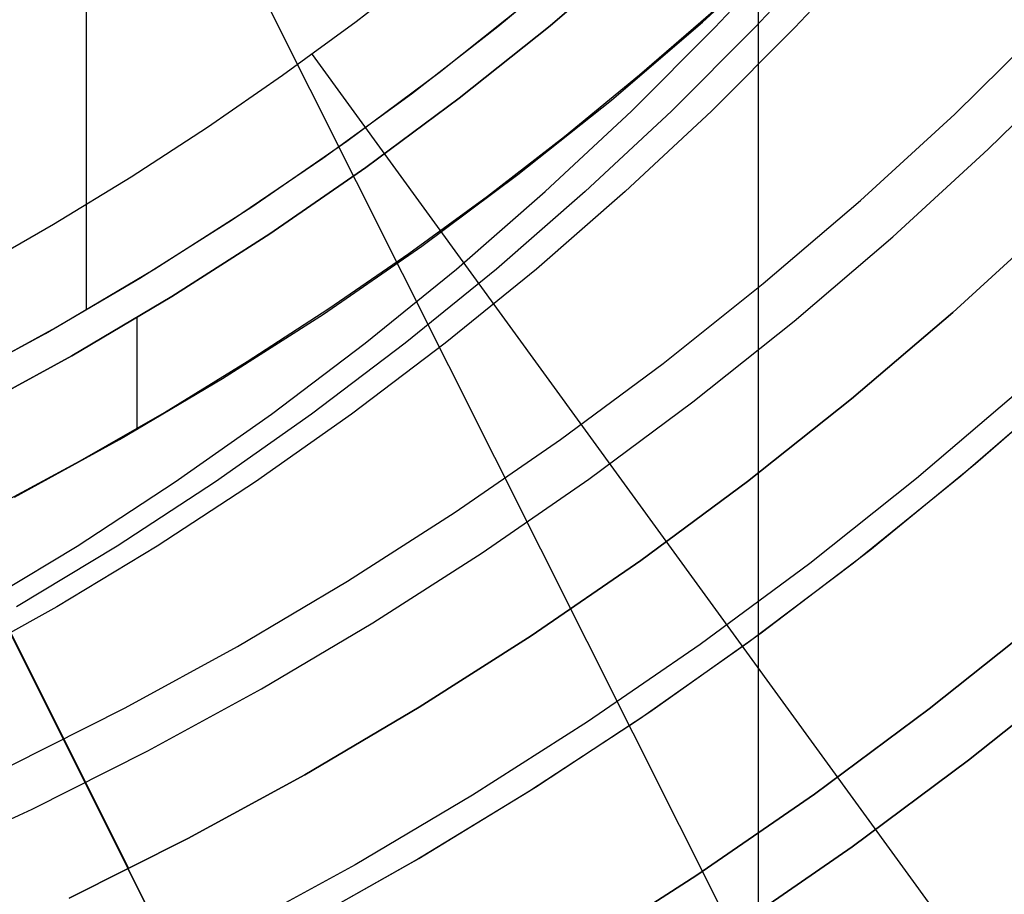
# Model space of a CAD drawing. Header units: millimetres. Extents: x 6239 to 7218, y -13987 to -13139.
# Tile 158 of 256: x 6753 to 6769, y -13511 to -13497. Entities that reach past the tile are written whole.
import ezdxf

# ---------------------------------------------------------------- set-up
doc = ezdxf.new("R2010")
doc.units = ezdxf.units.MM
doc.layers.add('color', color=7, linetype='Continuous')
doc.layers.add('luz', color=7, linetype='Continuous')

msp = doc.modelspace()

# ---------------------------------------------------------------- linework, layer by layer
at = {"color": 7, "true_color": 0xffffff}
for p, q in [((6764.873, -13494.63, 88.1), (6764.873, -13518.233, 88.1)), ((6764.011, -13497.467, 67.1), (6765.374, -13496.217, 67.1)), ((6764.011, -13497.467, 65.596), (6765.374, -13496.217, 65.596)), ((6764.011, -13497.467, 67.1), (6765.374, -13496.217, 67.1)), ((6764.2, -13497.551, 54.947), (6765.445, -13496.216, 54.659)), ((6764.2, -13497.551, 54.947), (6765.445, -13496.216, 54.659)), ((6766.064, -13496.216, 57.339), (6764.819, -13497.551, 57.626)), ((6766.682, -13496.216, 60.018), (6765.438, -13497.551, 60.306)), ((6766.682, -13496.216, 60.018), (6765.438, -13497.551, 60.306)), ((6761.656, -13497.521, 67.1), (6763.022, -13496.352, 67.1)), ((6761.656, -13497.521, 67.1), (6763.022, -13496.352, 67.1)), ((6763.022, -13496.352, 88.1), (6761.656, -13497.521, 88.1)), ((6761.656, -13497.521, 77.6), (6763.022, -13496.352, 77.6)), ((6763.022, -13496.352, 88.1), (6761.656, -13497.521, 88.1)), ((6760.846, -13497.536, 62.1), (6762.144, -13496.454, 62.1)), ((6754.486, -13496.551, 62.1), (6754.486, -13501.9, 62.1)), ((6758.658, -13497.456, 103.064), (6759.771, -13496.594, 103.064)), ((6758.658, -13497.456, 103.064), (6759.771, -13496.594, 103.064)), ((6759.943, -13498.244, 62.1), (6761.335, -13497.134, 62.1)), ((6759.943, -13498.244, 62.1), (6761.335, -13497.134, 62.1)), ((6763.039, -13498.281, 64.091), (6764.174, -13497.298, 64.091)), ((6763.039, -13498.281, 64.091), (6764.174, -13497.298, 64.091)), ((6757.521, -13498.287, 103.064), (6758.658, -13497.456, 103.064)), ((6757.521, -13498.287, 103.064), (6758.658, -13497.456, 103.064)), ((6759.512, -13498.575, 62.1), (6760.846, -13497.536, 62.1)), ((6760.25, -13498.642, 67.1), (6761.656, -13497.521, 67.1)), ((6760.25, -13498.642, 67.1), (6761.656, -13497.521, 67.1)), ((6761.656, -13497.521, 88.1), (6760.25, -13498.642, 88.1)), ((6760.25, -13498.642, 77.6), (6761.656, -13497.521, 77.6)), ((6761.656, -13497.521, 88.1), (6760.25, -13498.642, 88.1)), ((6762.605, -13498.67, 67.1), (6764.011, -13497.467, 67.1)), ((6762.605, -13498.67, 65.596), (6764.011, -13497.467, 65.596)), ((6762.605, -13498.67, 67.1), (6764.011, -13497.467, 67.1)), ((6762.912, -13498.841, 55.244), (6764.2, -13497.551, 54.947)), ((6762.912, -13498.841, 55.244), (6764.2, -13497.551, 54.947)), ((6764.819, -13497.551, 57.626), (6763.53, -13498.841, 57.924)), ((6765.438, -13497.551, 60.306), (6764.149, -13498.841, 60.603)), ((6765.438, -13497.551, 60.306), (6764.149, -13498.841, 60.603)), ((6767.908, -13498.886, 212.03), (6769.318, -13497.5, 212.03)), ((6757.981, -13497.967, 103.072), (6770.336, -13514.972, 89.031)), ((6768.425, -13499.431, 211.366), (6769.853, -13498.027, 211.366)), ((6756.361, -13499.087, 103.064), (6757.521, -13498.287, 103.064)), ((6756.361, -13499.087, 103.064), (6757.521, -13498.287, 103.064)), ((6758.513, -13499.306, 62.1), (6759.943, -13498.244, 62.1)), ((6758.513, -13499.306, 62.1), (6759.943, -13498.244, 62.1)), ((6761.876, -13499.233, 64.091), (6763.039, -13498.281, 64.091)), ((6761.876, -13499.233, 64.091), (6763.039, -13498.281, 64.091)), ((6758.145, -13499.569, 62.1), (6759.512, -13498.575, 62.1)), ((6758.806, -13499.714, 67.1), (6760.25, -13498.642, 67.1)), ((6758.806, -13499.714, 67.1), (6760.25, -13498.642, 67.1)), ((6760.25, -13498.642, 88.1), (6758.806, -13499.714, 88.1)), ((6758.806, -13499.714, 77.6), (6760.25, -13498.642, 77.6)), ((6760.25, -13498.642, 88.1), (6758.806, -13499.714, 88.1)), ((6761.159, -13499.823, 67.1), (6762.605, -13498.67, 67.1)), ((6761.159, -13499.823, 65.596), (6762.605, -13498.67, 65.596)), ((6761.159, -13499.823, 67.1), (6762.605, -13498.67, 67.1)), ((6761.581, -13500.085, 55.551), (6762.912, -13498.841, 55.244)), ((6761.581, -13500.085, 55.551), (6762.912, -13498.841, 55.244)), ((6763.53, -13498.841, 57.924), (6762.199, -13500.085, 58.231)), ((6764.149, -13498.841, 60.603), (6762.818, -13500.085, 60.91)), ((6764.149, -13498.841, 60.603), (6762.818, -13500.085, 60.91)), ((6766.451, -13500.222, 212.03), (6767.908, -13498.886, 212.03)), ((6755.181, -13499.855, 103.064), (6756.361, -13499.087, 103.064)), ((6755.181, -13499.855, 103.064), (6756.361, -13499.087, 103.064)), ((6760.688, -13500.153, 64.091), (6761.876, -13499.233, 64.091)), ((6760.688, -13500.153, 64.091), (6761.876, -13499.233, 64.091)), ((6757.048, -13500.318, 62.1), (6758.513, -13499.306, 62.1)), ((6757.048, -13500.318, 62.1), (6758.513, -13499.306, 62.1)), ((6756.746, -13500.518, 62.1), (6758.145, -13499.569, 62.1)), ((6766.949, -13500.784, 211.366), (6768.425, -13499.431, 211.366)), ((6757.326, -13500.735, 67.1), (6758.806, -13499.714, 67.1)), ((6757.326, -13500.735, 67.1), (6758.806, -13499.714, 67.1)), ((6758.806, -13499.714, 88.1), (6757.326, -13500.735, 88.1)), ((6757.326, -13500.735, 77.6), (6758.806, -13499.714, 77.6)), ((6758.806, -13499.714, 88.1), (6757.326, -13500.735, 88.1)), ((6753.98, -13500.59, 103.064), (6755.181, -13499.855, 103.064)), ((6753.98, -13500.59, 103.064), (6755.181, -13499.855, 103.064)), ((6759.674, -13500.926, 67.1), (6761.159, -13499.823, 67.1)), ((6759.674, -13500.926, 65.596), (6761.159, -13499.823, 65.596)), ((6759.674, -13500.926, 67.1), (6761.159, -13499.823, 67.1)), ((6759.474, -13501.04, 64.091), (6760.688, -13500.153, 64.091)), ((6759.474, -13501.04, 64.091), (6760.688, -13500.153, 64.091)), ((6760.209, -13501.282, 55.868), (6761.581, -13500.085, 55.551)), ((6760.209, -13501.282, 55.868), (6761.581, -13500.085, 55.551)), ((6762.199, -13500.085, 58.231), (6760.828, -13501.282, 58.548)), ((6762.818, -13500.085, 60.91), (6761.446, -13501.282, 61.227)), ((6762.818, -13500.085, 60.91), (6761.446, -13501.282, 61.227)), ((6755.548, -13501.279, 62.1), (6757.048, -13500.318, 62.1)), ((6755.548, -13501.279, 62.1), (6757.048, -13500.318, 62.1)), ((6764.949, -13501.507, 212.03), (6766.451, -13500.222, 212.03)), ((6752.759, -13501.292, 103.064), (6753.98, -13500.59, 103.064)), ((6752.759, -13501.292, 103.064), (6753.98, -13500.59, 103.064)), ((6755.317, -13501.421, 62.1), (6756.746, -13500.518, 62.1)), ((6755.812, -13501.705, 67.1), (6757.326, -13500.735, 67.1)), ((6755.812, -13501.705, 67.1), (6757.326, -13500.735, 67.1)), ((6757.326, -13500.735, 88.1), (6755.812, -13501.705, 88.1)), ((6755.812, -13501.705, 77.6), (6757.326, -13500.735, 77.6)), ((6757.326, -13500.735, 88.1), (6755.812, -13501.705, 88.1)), ((6765.427, -13502.086, 211.366), (6766.949, -13500.784, 211.366)), ((6758.152, -13501.977, 67.1), (6759.674, -13500.926, 67.1)), ((6758.152, -13501.977, 65.596), (6759.674, -13500.926, 65.596)), ((6758.152, -13501.977, 67.1), (6759.674, -13500.926, 67.1)), ((6758.237, -13501.894, 64.091), (6759.474, -13501.04, 64.091)), ((6758.237, -13501.894, 64.091), (6759.474, -13501.04, 64.091)), ((6754.017, -13502.187, 62.1), (6755.548, -13501.279, 62.1)), ((6754.017, -13502.187, 62.1), (6755.548, -13501.279, 62.1)), ((6758.798, -13502.429, 56.194), (6760.209, -13501.282, 55.868)), ((6758.798, -13502.429, 56.194), (6760.209, -13501.282, 55.868)), ((6760.828, -13501.282, 58.548), (6759.416, -13502.429, 58.873)), ((6761.446, -13501.282, 61.227), (6760.035, -13502.429, 61.553)), ((6761.446, -13501.282, 61.227), (6760.035, -13502.429, 61.553)), ((6753.86, -13502.277, 62.1), (6755.317, -13501.421, 62.1)), ((6763.403, -13502.74, 212.03), (6764.949, -13501.507, 212.03)), ((6754.265, -13502.622, 67.1), (6755.812, -13501.705, 67.1)), ((6754.265, -13502.622, 67.1), (6755.812, -13501.705, 67.1)), ((6755.812, -13501.705, 88.1), (6754.265, -13502.622, 88.1)), ((6754.265, -13502.622, 77.6), (6755.812, -13501.705, 77.6)), ((6755.812, -13501.705, 88.1), (6754.265, -13502.622, 88.1)), ((6756.594, -13502.974, 67.1), (6758.152, -13501.977, 67.1)), ((6756.594, -13502.974, 65.596), (6758.152, -13501.977, 65.596)), ((6756.594, -13502.974, 67.1), (6758.152, -13501.977, 67.1)), ((6756.977, -13502.713, 64.091), (6758.237, -13501.894, 64.091)), ((6756.977, -13502.713, 64.091), (6758.237, -13501.894, 64.091)), ((6755.27, -13502.034, 67.1), (6755.27, -13503.764, 67.1)), ((6763.862, -13503.335, 211.366), (6765.427, -13502.086, 211.366)), ((6752.374, -13503.084, 62.1), (6753.86, -13502.277, 62.1)), ((6752.454, -13503.042, 62.1), (6754.017, -13502.187, 62.1)), ((6752.454, -13503.042, 62.1), (6754.017, -13502.187, 62.1)), ((6757.349, -13503.526, 56.528), (6758.798, -13502.429, 56.194)), ((6757.349, -13503.526, 56.528), (6758.798, -13502.429, 56.194)), ((6759.416, -13502.429, 58.873), (6757.968, -13503.526, 59.208)), ((6760.035, -13502.429, 61.553), (6758.586, -13503.526, 61.887)), ((6760.035, -13502.429, 61.553), (6758.586, -13503.526, 61.887)), ((6752.687, -13503.485, 67.1), (6754.265, -13502.622, 67.1)), ((6752.687, -13503.485, 67.1), (6754.265, -13502.622, 67.1)), ((6754.265, -13502.622, 88.1), (6752.687, -13503.485, 88.1)), ((6752.687, -13503.485, 77.6), (6754.265, -13502.622, 77.6)), ((6754.265, -13502.622, 88.1), (6752.687, -13503.485, 88.1)), ((6755.695, -13503.498, 64.091), (6756.977, -13502.713, 64.091)), ((6755.695, -13503.498, 64.091), (6756.977, -13502.713, 64.091)), ((6761.816, -13503.918, 212.03), (6763.403, -13502.74, 212.03)), ((6755.003, -13503.917, 67.1), (6756.594, -13502.974, 67.1)), ((6755.003, -13503.917, 65.596), (6756.594, -13502.974, 65.596)), ((6755.003, -13503.917, 67.1), (6756.594, -13502.974, 67.1)), ((6762.254, -13504.529, 211.366), (6763.862, -13503.335, 211.366)), ((6754.392, -13504.247, 64.091), (6755.695, -13503.498, 64.091)), ((6754.392, -13504.247, 64.091), (6755.695, -13503.498, 64.091)), ((6755.864, -13504.571, 56.871), (6757.349, -13503.526, 56.528)), ((6755.864, -13504.571, 56.871), (6757.349, -13503.526, 56.528)), ((6757.968, -13503.526, 59.208), (6756.483, -13504.571, 59.551)), ((6758.586, -13503.526, 61.887), (6757.102, -13504.571, 62.23)), ((6758.586, -13503.526, 61.887), (6757.102, -13504.571, 62.23)), ((6753.38, -13504.805, 67.1), (6755.003, -13503.917, 67.1)), ((6753.38, -13504.805, 65.596), (6755.003, -13503.917, 65.596)), ((6753.38, -13504.805, 67.1), (6755.003, -13503.917, 67.1)), ((6760.19, -13505.041, 212.03), (6761.816, -13503.918, 212.03)), ((6753.069, -13504.96, 64.091), (6754.392, -13504.247, 64.091)), ((6753.069, -13504.96, 64.091), (6754.392, -13504.247, 64.091)), ((6754.346, -13505.563, 57.222), (6755.864, -13504.571, 56.871)), ((6754.346, -13505.563, 57.222), (6755.864, -13504.571, 56.871)), ((6756.483, -13504.571, 59.551), (6754.964, -13505.563, 59.901)), ((6757.102, -13504.571, 62.23), (6755.583, -13505.563, 62.581)), ((6757.102, -13504.571, 62.23), (6755.583, -13505.563, 62.581)), ((6760.606, -13505.666, 211.366), (6762.254, -13504.529, 211.366)), ((6758.525, -13506.107, 212.03), (6760.19, -13505.041, 212.03)), ((6752.795, -13506.501, 57.58), (6754.346, -13505.563, 57.222)), ((6752.795, -13506.501, 57.58), (6754.346, -13505.563, 57.222)), ((6754.964, -13505.563, 59.901), (6753.413, -13506.501, 60.259)), ((6755.583, -13505.563, 62.581), (6754.032, -13506.501, 62.939)), ((6755.583, -13505.563, 62.581), (6754.032, -13506.501, 62.939)), ((6758.919, -13506.747, 211.366), (6760.606, -13505.666, 211.366)), ((6756.824, -13507.115, 212.03), (6758.525, -13506.107, 212.03)), ((6754.032, -13506.501, 62.939), (6752.451, -13507.384, 63.304)), ((6754.032, -13506.501, 62.939), (6752.451, -13507.384, 63.304)), ((6769.24, -13506.702, 259.6), (6767.513, -13508.079, 259.6)), ((6769.24, -13506.702, 259.6), (6767.513, -13508.079, 259.6)), ((6767.513, -13508.079, 231.716), (6769.24, -13506.702, 231.716)), ((6767.513, -13508.079, 245.658), (6769.24, -13506.702, 245.658)), ((6767.513, -13508.079, 231.716), (6769.24, -13506.702, 231.716)), ((6757.196, -13507.768, 211.366), (6758.919, -13506.747, 211.366)), ((6755.09, -13508.064, 212.03), (6756.824, -13507.115, 212.03)), ((6769.877, -13507.473, 259.6), (6768.123, -13508.872, 259.6)), ((6768.123, -13508.872, 231.716), (6769.877, -13507.473, 231.716)), ((6769.877, -13507.473, 259.6), (6768.123, -13508.872, 259.6)), ((6768.123, -13508.872, 231.716), (6769.877, -13507.473, 231.716)), ((6768.123, -13508.872, 245.658), (6769.877, -13507.473, 245.658)), ((6755.439, -13508.729, 211.366), (6757.196, -13507.768, 211.366)), ((6753.324, -13508.952, 212.03), (6755.09, -13508.064, 212.03)), ((6767.513, -13508.079, 259.6), (6765.739, -13509.396, 259.6)), ((6767.513, -13508.079, 259.6), (6765.739, -13509.396, 259.6)), ((6765.739, -13509.396, 231.716), (6767.513, -13508.079, 231.716)), ((6765.739, -13509.396, 245.658), (6767.513, -13508.079, 245.658)), ((6765.739, -13509.396, 231.716), (6767.513, -13508.079, 231.716)), ((6753.65, -13509.629, 211.366), (6755.439, -13508.729, 211.366)), ((6768.123, -13508.872, 259.6), (6766.321, -13510.209, 259.6)), ((6766.321, -13510.209, 231.716), (6768.123, -13508.872, 231.716)), ((6768.123, -13508.872, 259.6), (6766.321, -13510.209, 259.6)), ((6766.321, -13510.209, 231.716), (6768.123, -13508.872, 231.716)), ((6766.321, -13510.209, 245.658), (6768.123, -13508.872, 245.658)), ((6765.739, -13509.396, 259.6), (6763.921, -13510.651, 259.6)), ((6765.739, -13509.396, 259.6), (6763.921, -13510.651, 259.6)), ((6763.921, -13510.651, 231.716), (6765.739, -13509.396, 231.716)), ((6763.921, -13510.651, 245.658), (6765.739, -13509.396, 245.658)), ((6763.921, -13510.651, 231.716), (6765.739, -13509.396, 231.716)), ((6751.831, -13510.467, 211.366), (6753.65, -13509.629, 211.366)), ((6766.321, -13510.209, 259.6), (6764.475, -13511.484, 259.6)), ((6764.475, -13511.484, 231.716), (6766.321, -13510.209, 231.716)), ((6766.321, -13510.209, 259.6), (6764.475, -13511.484, 259.6)), ((6764.475, -13511.484, 231.716), (6766.321, -13510.209, 231.716)), ((6764.475, -13511.484, 245.658), (6766.321, -13510.209, 245.658)), ((6763.921, -13510.651, 259.6), (6762.06, -13511.843, 259.6)), ((6763.921, -13510.651, 259.6), (6762.06, -13511.843, 259.6)), ((6762.06, -13511.843, 231.716), (6763.921, -13510.651, 231.716)), ((6762.06, -13511.843, 245.658), (6763.921, -13510.651, 245.658)), ((6762.06, -13511.843, 231.716), (6763.921, -13510.651, 231.716))]:
    msp.add_line(p, q, dxfattribs=at)
at = {"layer": 'color', "color": 254, "true_color": 0xcad1ee}
for p, q in [((6755.146, -13510.55, 28.2), (6742.968, -13486.25, 28.2)), ((6744.161, -13488.651, 30.3), (6761.187, -13522.624, 30.3)), ((6769.393, -13500.565, 28.2), (6767.877, -13501.952, 28.2)), ((6767.877, -13501.952, 26.2), (6769.393, -13500.565, 26.2)), ((6769.393, -13500.565, 28.2), (6767.877, -13501.952, 28.2)), ((6767.877, -13501.952, 26.2), (6769.393, -13500.565, 26.2)), ((6769.393, -13500.565, 27.2), (6767.877, -13501.952, 27.2)), ((6767.877, -13501.952, 28.2), (6766.314, -13503.285, 28.2)), ((6766.314, -13503.285, 26.2), (6767.877, -13501.952, 26.2)), ((6767.877, -13501.952, 28.2), (6766.314, -13503.285, 28.2)), ((6766.314, -13503.285, 26.2), (6767.877, -13501.952, 26.2)), ((6767.877, -13501.952, 27.2), (6766.314, -13503.285, 27.2)), ((6768.231, -13504.286, 28.2), (6769.82, -13502.893, 28.2)), ((6768.231, -13504.286, 28.2), (6769.82, -13502.893, 28.2)), ((6768.231, -13504.286, 29.25), (6769.82, -13502.893, 29.25)), ((6768.923, -13503.148, 26.2), (6767.318, -13504.517, 26.2)), ((6768.923, -13503.148, 26.2), (6767.318, -13504.517, 26.2)), ((6768.003, -13504.479, 30.3), (6769.613, -13503.081, 30.3)), ((6768.003, -13504.479, 30.3), (6769.613, -13503.081, 30.3)), ((6766.314, -13503.285, 28.2), (6764.707, -13504.563, 28.2)), ((6764.707, -13504.563, 26.2), (6766.314, -13503.285, 26.2)), ((6766.314, -13503.285, 28.2), (6764.707, -13504.563, 28.2)), ((6764.707, -13504.563, 26.2), (6766.314, -13503.285, 26.2)), ((6766.314, -13503.285, 27.2), (6764.707, -13504.563, 27.2)), ((6766.596, -13505.624, 28.2), (6768.231, -13504.286, 28.2)), ((6766.596, -13505.624, 28.2), (6768.231, -13504.286, 28.2)), ((6766.596, -13505.624, 29.25), (6768.231, -13504.286, 29.25)), ((6764.707, -13504.563, 28.2), (6763.056, -13505.785, 28.2)), ((6763.056, -13505.785, 26.2), (6764.707, -13504.563, 26.2)), ((6764.707, -13504.563, 28.2), (6763.056, -13505.785, 28.2)), ((6763.056, -13505.785, 26.2), (6764.707, -13504.563, 26.2)), ((6764.707, -13504.563, 27.2), (6763.056, -13505.785, 27.2)), ((6767.318, -13504.517, 26.2), (6765.667, -13505.83, 26.2)), ((6767.318, -13504.517, 26.2), (6765.667, -13505.83, 26.2)), ((6766.346, -13505.821, 30.3), (6768.003, -13504.479, 30.3)), ((6766.346, -13505.821, 30.3), (6768.003, -13504.479, 30.3)), ((6764.916, -13506.904, 28.2), (6766.596, -13505.624, 28.2)), ((6764.916, -13506.904, 28.2), (6766.596, -13505.624, 28.2)), ((6764.916, -13506.904, 29.25), (6766.596, -13505.624, 29.25)), ((6763.056, -13505.785, 28.2), (6761.364, -13506.949, 28.2)), ((6761.364, -13506.949, 26.2), (6763.056, -13505.785, 26.2)), ((6763.056, -13505.785, 28.2), (6761.364, -13506.949, 28.2)), ((6761.364, -13506.949, 26.2), (6763.056, -13505.785, 26.2)), ((6763.056, -13505.785, 27.2), (6761.364, -13506.949, 27.2)), ((6765.667, -13505.83, 26.2), (6763.972, -13507.084, 26.2)), ((6765.667, -13505.83, 26.2), (6763.972, -13507.084, 26.2)), ((6764.711, -13507.055, 30.3), (6766.346, -13505.821, 30.3)), ((6764.711, -13507.055, 30.3), (6766.346, -13505.821, 30.3)), ((6761.364, -13506.949, 28.2), (6759.632, -13508.054, 28.2)), ((6759.632, -13508.054, 26.2), (6761.364, -13506.949, 26.2)), ((6761.364, -13506.949, 28.2), (6759.632, -13508.054, 28.2)), ((6759.632, -13508.054, 26.2), (6761.364, -13506.949, 26.2)), ((6761.364, -13506.949, 27.2), (6759.632, -13508.054, 27.2)), ((6763.194, -13508.127, 28.2), (6764.916, -13506.904, 28.2)), ((6763.194, -13508.127, 28.2), (6764.916, -13506.904, 28.2)), ((6763.194, -13508.127, 29.25), (6764.916, -13506.904, 29.25)), ((6763.972, -13507.084, 26.2), (6762.235, -13508.28, 26.2)), ((6763.972, -13507.084, 26.2), (6762.235, -13508.28, 26.2)), ((6763.036, -13508.235, 30.3), (6764.711, -13507.055, 30.3)), ((6763.036, -13508.235, 30.3), (6764.711, -13507.055, 30.3)), ((6759.632, -13508.054, 28.2), (6757.864, -13509.099, 28.2)), ((6757.864, -13509.099, 26.2), (6759.632, -13508.054, 26.2)), ((6759.632, -13508.054, 28.2), (6757.864, -13509.099, 28.2)), ((6757.864, -13509.099, 26.2), (6759.632, -13508.054, 26.2)), ((6759.632, -13508.054, 27.2), (6757.864, -13509.099, 27.2)), ((6761.322, -13509.357, 30.3), (6763.036, -13508.235, 30.3)), ((6761.322, -13509.357, 30.3), (6763.036, -13508.235, 30.3)), ((6761.43, -13509.289, 28.2), (6763.194, -13508.127, 28.2)), ((6761.43, -13509.289, 28.2), (6763.194, -13508.127, 28.2)), ((6761.43, -13509.289, 29.25), (6763.194, -13508.127, 29.25)), ((6762.235, -13508.28, 26.2), (6760.457, -13509.414, 26.2)), ((6762.235, -13508.28, 26.2), (6760.457, -13509.414, 26.2)), ((6757.864, -13509.099, 28.2), (6756.06, -13510.082, 28.2)), ((6756.06, -13510.082, 26.2), (6757.864, -13509.099, 26.2)), ((6757.864, -13509.099, 28.2), (6756.06, -13510.082, 28.2)), ((6756.06, -13510.082, 26.2), (6757.864, -13509.099, 26.2)), ((6757.864, -13509.099, 27.2), (6756.06, -13510.082, 27.2)), ((6759.627, -13510.39, 28.2), (6761.43, -13509.289, 28.2)), ((6759.627, -13510.39, 28.2), (6761.43, -13509.289, 28.2)), ((6759.627, -13510.39, 29.25), (6761.43, -13509.289, 29.25)), ((6760.457, -13509.414, 26.2), (6758.641, -13510.487, 26.2)), ((6760.457, -13509.414, 26.2), (6758.641, -13510.487, 26.2)), ((6759.572, -13510.422, 30.3), (6761.322, -13509.357, 30.3)), ((6759.572, -13510.422, 30.3), (6761.322, -13509.357, 30.3)), ((6756.06, -13510.082, 28.2), (6754.224, -13511.003, 28.2)), ((6754.224, -13511.003, 26.2), (6756.06, -13510.082, 26.2)), ((6756.06, -13510.082, 28.2), (6754.224, -13511.003, 28.2)), ((6754.224, -13511.003, 26.2), (6756.06, -13510.082, 26.2)), ((6756.06, -13510.082, 27.2), (6754.224, -13511.003, 27.2)), ((6758.641, -13510.487, 26.2), (6756.79, -13511.497, 26.2)), ((6758.641, -13510.487, 26.2), (6756.79, -13511.497, 26.2)), ((6757.787, -13511.428, 28.2), (6759.627, -13510.39, 28.2)), ((6757.787, -13511.428, 28.2), (6759.627, -13510.39, 28.2)), ((6757.787, -13511.428, 29.25), (6759.627, -13510.39, 29.25)), ((6757.787, -13511.428, 30.3), (6759.572, -13510.422, 30.3)), ((6757.787, -13511.428, 30.3), (6759.572, -13510.422, 30.3)), ((6755.851, -13511.977, 26.2), (6755.138, -13510.554, 26.2)), ((6755.146, -13510.55, 28.2), (6755.146, -13510.55, 26.2))]:
    msp.add_line(p, q, dxfattribs=at)
at = {"layer": 'luz', "color": 254, "true_color": 0xcad1ee}
for p, q in [((6667.793, -13318.819, -31.05), (6803.265, -13588.828, -31.05)), ((6667.793, -13318.819, -32.55), (6803.265, -13588.828, -32.55))]:
    msp.add_line(p, q, dxfattribs=at)

doc.saveas('drawing.dxf')
